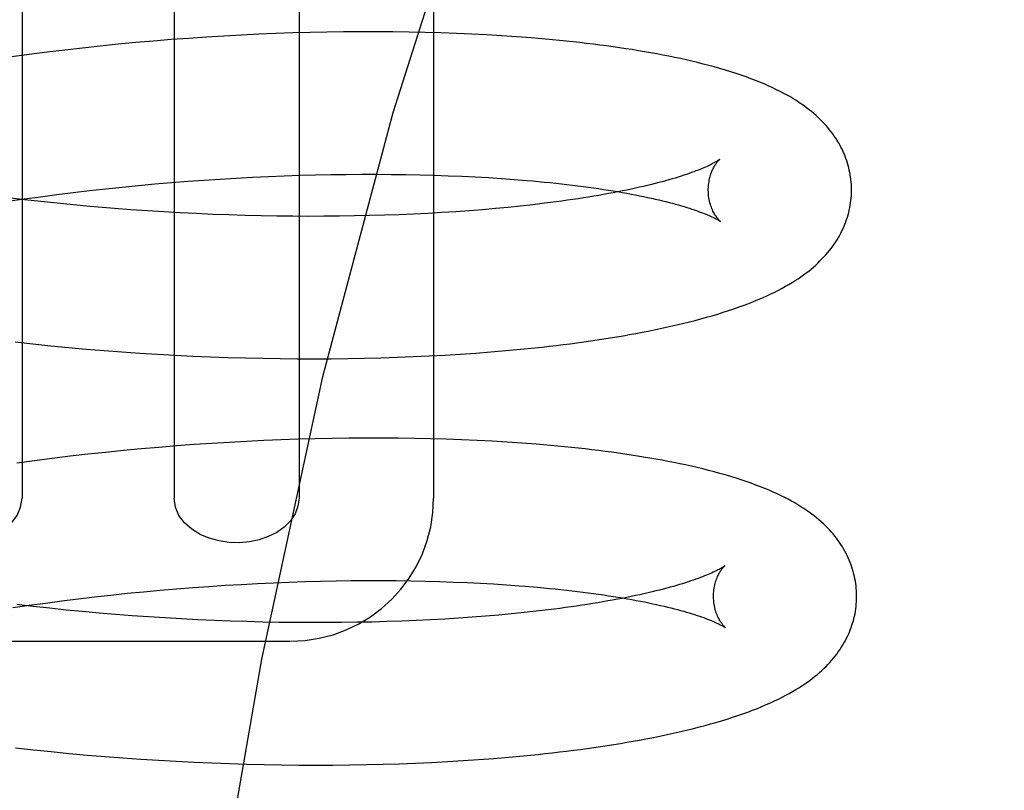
# Model space of a CAD drawing. Header units: inches. Extents: x 0 to 204, y 0 to 132.
# Tile 86 of 113: x 113.632 to 113.77, y 48.8 to 48.908. Entities that reach past the tile are written whole.
import ezdxf

# ---------------------------------------------------------------- set-up
doc = ezdxf.new("R2010")
doc.units = ezdxf.units.IN
doc.header["$LTSCALE"] = 11.243375
doc.header["$MEASUREMENT"] = 0
doc.linetypes.add('HIDDEN', pattern=[0.2, 0.1, -0.1])
doc.layers.add('DEFAULT_2', color=8, linetype='HIDDEN')

msp = doc.modelspace()

# ---------------------------------------------------------------- linework, layer by layer
at = {"layer": 'DEFAULT_2', "color": 8, "linetype": 'HIDDEN'}
for p, q in [((113.63257, 48.94584), (113.63257, 48.84084)), ((113.6538, 48.94584), (113.6538, 48.84084)), ((113.67127, 48.94584), (113.67127, 48.84084)), ((113.69006, 48.94584), (113.69006, 48.84084)), ((113.65587, 48.90509), (113.65341, 48.90491)), ((113.65832, 48.90526), (113.65587, 48.90509)), ((113.66076, 48.90541), (113.65832, 48.90526)), ((113.6632, 48.90554), (113.66076, 48.90541)), ((113.66562, 48.90566), (113.6632, 48.90554)), ((113.66802, 48.90576), (113.66562, 48.90566)), ((113.67041, 48.90584), (113.66802, 48.90576)), ((113.67279, 48.9059), (113.67041, 48.90584)), ((113.67515, 48.90595), (113.67279, 48.9059)), ((113.67749, 48.90599), (113.67515, 48.90595)), ((113.6798, 48.90601), (113.67749, 48.90599)), ((113.6821, 48.90601), (113.6798, 48.90601)), ((113.68438, 48.90599), (113.6821, 48.90601)), ((113.68663, 48.90596), (113.68438, 48.90599)), ((113.68886, 48.90591), (113.68663, 48.90596)), ((113.69106, 48.90585), (113.68886, 48.90591)), ((113.69323, 48.90577), (113.69106, 48.90585)), ((113.69538, 48.90568), (113.69323, 48.90577)), ((113.69749, 48.90557), (113.69538, 48.90568)), ((113.69958, 48.90545), (113.69749, 48.90557)), ((113.70164, 48.90531), (113.69958, 48.90545)), ((113.64102, 48.90374), (113.63854, 48.90346)), ((113.6435, 48.90401), (113.64102, 48.90374)), ((113.64598, 48.90426), (113.6435, 48.90401)), ((113.64846, 48.90449), (113.64598, 48.90426)), ((113.65094, 48.90471), (113.64846, 48.90449)), ((113.65341, 48.90491), (113.65094, 48.90471)), ((113.63358, 48.90284), (113.6311, 48.9025)), ((113.63606, 48.90316), (113.63358, 48.90284)), ((113.63854, 48.90346), (113.63606, 48.90316)), ((113.66474, 48.88568), (113.66697, 48.88579)), ((113.66697, 48.88579), (113.66919, 48.88588)), ((113.66919, 48.88588), (113.67138, 48.88595)), ((113.67138, 48.88595), (113.67356, 48.88601)), ((113.67356, 48.88601), (113.67572, 48.88605)), ((113.67572, 48.88605), (113.67786, 48.88608)), ((113.67786, 48.88608), (113.67998, 48.8861)), ((113.67998, 48.8861), (113.68207, 48.8861)), ((113.68207, 48.8861), (113.68413, 48.88608)), ((113.68413, 48.88608), (113.68617, 48.88606)), ((113.68617, 48.88606), (113.68817, 48.88602)), ((113.68817, 48.88602), (113.69015, 48.88596)), ((113.69015, 48.88596), (113.6921, 48.88589)), ((113.6921, 48.88589), (113.69401, 48.88581)), ((113.69401, 48.88581), (113.69588, 48.88572)), ((113.69588, 48.88572), (113.69772, 48.88562)), ((113.64656, 48.88431), (113.64885, 48.88454)), ((113.64885, 48.88454), (113.65114, 48.88475)), ((113.65114, 48.88475), (113.65343, 48.88494)), ((113.65343, 48.88494), (113.65571, 48.88512)), ((113.65571, 48.88512), (113.65798, 48.88528)), ((113.65798, 48.88528), (113.66025, 48.88543)), ((113.66025, 48.88543), (113.6625, 48.88557)), ((113.6625, 48.88557), (113.66474, 48.88568)), ((113.69772, 48.88562), (113.69952, 48.8855)), ((113.69952, 48.8855), (113.70129, 48.88537)), ((113.63286, 48.88264), (113.63513, 48.88296)), ((113.63513, 48.88296), (113.63741, 48.88326)), ((113.63741, 48.88326), (113.63969, 48.88354)), ((113.63969, 48.88354), (113.64198, 48.88381)), ((113.64198, 48.88381), (113.64427, 48.88407)), ((113.64427, 48.88407), (113.64656, 48.88431)), ((113.6306, 48.88231), (113.63286, 48.88264)), ((113.6329, 48.88254), (113.63063, 48.88281)), ((113.63518, 48.88228), (113.6329, 48.88254)), ((113.63746, 48.88204), (113.63518, 48.88228)), ((113.63975, 48.88181), (113.63746, 48.88204)), ((113.64204, 48.8816), (113.63975, 48.88181)), ((113.70221, 48.88164), (113.70047, 48.88147)), ((113.7039, 48.88183), (113.70221, 48.88164)), ((113.70556, 48.88203), (113.7039, 48.88183)), ((113.64778, 48.88114), (113.64549, 48.88131)), ((113.65008, 48.88098), (113.64778, 48.88114)), ((113.65237, 48.88083), (113.65008, 48.88098)), ((113.65465, 48.8807), (113.65237, 48.88083)), ((113.65693, 48.88059), (113.65465, 48.8807)), ((113.6592, 48.88049), (113.65693, 48.88059)), ((113.66147, 48.88041), (113.6592, 48.88049)), ((113.66372, 48.88034), (113.66147, 48.88041)), ((113.66595, 48.88029), (113.66372, 48.88034)), ((113.66818, 48.88025), (113.66595, 48.88029)), ((113.67038, 48.88022), (113.66818, 48.88025)), ((113.67257, 48.88021), (113.67038, 48.88022)), ((113.67474, 48.88022), (113.67257, 48.88021)), ((113.67689, 48.88023), (113.67474, 48.88022)), ((113.67902, 48.88027), (113.67689, 48.88023)), ((113.68112, 48.88031), (113.67902, 48.88027)), ((113.68319, 48.88037), (113.68112, 48.88031)), ((113.68524, 48.88044), (113.68319, 48.88037)), ((113.68726, 48.88053), (113.68524, 48.88044)), ((113.68925, 48.88063), (113.68726, 48.88053)), ((113.69121, 48.88074), (113.68925, 48.88063)), ((113.69314, 48.88086), (113.69121, 48.88074)), ((113.69503, 48.88099), (113.69314, 48.88086)), ((113.69688, 48.88114), (113.69503, 48.88099)), ((113.6987, 48.8813), (113.69688, 48.88114)), ((113.70047, 48.88147), (113.6987, 48.8813)), ((113.63161, 48.86265), (113.63409, 48.86237)), ((113.63409, 48.86237), (113.63658, 48.86212)), ((113.63658, 48.86212), (113.63906, 48.86188)), ((113.63906, 48.86188), (113.64155, 48.86166)), ((113.64155, 48.86166), (113.64404, 48.86145)), ((113.64404, 48.86145), (113.64653, 48.86127)), ((113.64653, 48.86127), (113.64901, 48.86109)), ((113.64901, 48.86109), (113.65149, 48.86094)), ((113.69163, 48.86082), (113.6938, 48.86095)), ((113.6938, 48.86095), (113.69594, 48.8611)), ((113.69594, 48.8611), (113.69806, 48.86126)), ((113.69806, 48.86126), (113.70014, 48.86144)), ((113.70014, 48.86144), (113.70219, 48.86163)), ((113.70219, 48.86163), (113.70421, 48.86183)), ((113.65149, 48.86094), (113.65396, 48.8608)), ((113.65396, 48.8608), (113.65643, 48.86068)), ((113.65643, 48.86068), (113.65889, 48.86058)), ((113.65889, 48.86058), (113.66133, 48.86049)), ((113.66133, 48.86049), (113.66377, 48.86042)), ((113.66377, 48.86042), (113.66619, 48.86037)), ((113.66619, 48.86037), (113.6686, 48.86033)), ((113.6686, 48.86033), (113.67099, 48.86031)), ((113.67099, 48.86031), (113.67337, 48.8603)), ((113.67337, 48.8603), (113.67573, 48.86031)), ((113.67573, 48.86031), (113.67807, 48.86034)), ((113.67807, 48.86034), (113.68038, 48.86038)), ((113.68038, 48.86038), (113.68268, 48.86044)), ((113.68268, 48.86044), (113.68496, 48.86051)), ((113.68496, 48.86051), (113.68721, 48.8606)), ((113.68721, 48.8606), (113.68943, 48.8607)), ((113.68943, 48.8607), (113.69163, 48.86082)), ((113.6615, 48.84862), (113.65906, 48.84847)), ((113.66394, 48.84875), (113.6615, 48.84862)), ((113.66636, 48.84887), (113.66394, 48.84875)), ((113.66876, 48.84897), (113.66636, 48.84887)), ((113.67115, 48.84905), (113.66876, 48.84897)), ((113.67353, 48.84911), (113.67115, 48.84905)), ((113.67589, 48.84916), (113.67353, 48.84911)), ((113.67823, 48.8492), (113.67589, 48.84916)), ((113.68054, 48.84921), (113.67823, 48.8492)), ((113.68284, 48.84922), (113.68054, 48.84921)), ((113.68512, 48.8492), (113.68284, 48.84922)), ((113.68737, 48.84917), (113.68512, 48.8492)), ((113.68959, 48.84912), (113.68737, 48.84917)), ((113.6918, 48.84906), (113.68959, 48.84912)), ((113.69397, 48.84898), (113.6918, 48.84906)), ((113.69612, 48.84889), (113.69397, 48.84898)), ((113.69823, 48.84878), (113.69612, 48.84889)), ((113.70032, 48.84866), (113.69823, 48.84878)), ((113.70238, 48.84852), (113.70032, 48.84866)), ((113.64424, 48.84722), (113.64176, 48.84695)), ((113.64673, 48.84747), (113.64424, 48.84722)), ((113.6492, 48.84771), (113.64673, 48.84747)), ((113.65168, 48.84792), (113.6492, 48.84771)), ((113.65415, 48.84812), (113.65168, 48.84792)), ((113.65661, 48.8483), (113.65415, 48.84812)), ((113.65906, 48.84847), (113.65661, 48.8483)), ((113.63432, 48.84605), (113.63184, 48.84571)), ((113.6368, 48.84637), (113.63432, 48.84605)), ((113.63928, 48.84667), (113.6368, 48.84637)), ((113.64176, 48.84695), (113.63928, 48.84667)), ((113.64955, 48.82774), (113.65184, 48.82795)), ((113.65184, 48.82795), (113.65413, 48.82815)), ((113.65413, 48.82815), (113.65641, 48.82833)), ((113.65641, 48.82833), (113.65868, 48.82849)), ((113.65868, 48.82849), (113.66095, 48.82864)), ((113.66095, 48.82864), (113.6632, 48.82877)), ((113.6632, 48.82877), (113.66545, 48.82889)), ((113.66545, 48.82889), (113.66767, 48.829)), ((113.66767, 48.829), (113.66989, 48.82908)), ((113.66989, 48.82908), (113.67209, 48.82916)), ((113.67209, 48.82916), (113.67427, 48.82922)), ((113.67427, 48.82922), (113.67643, 48.82926)), ((113.67643, 48.82926), (113.67856, 48.82929)), ((113.67856, 48.82929), (113.68068, 48.82931)), ((113.68068, 48.82931), (113.68277, 48.82931)), ((113.68277, 48.82931), (113.68484, 48.82929)), ((113.68484, 48.82929), (113.68687, 48.82927)), ((113.68687, 48.82927), (113.68888, 48.82922)), ((113.68888, 48.82922), (113.69086, 48.82917)), ((113.69086, 48.82917), (113.6928, 48.8291)), ((113.6928, 48.8291), (113.69472, 48.82902)), ((113.69472, 48.82902), (113.69659, 48.82893)), ((113.69659, 48.82893), (113.69843, 48.82883)), ((113.69843, 48.82883), (113.70023, 48.82871)), ((113.70286, 48.82851), (113.70456, 48.82837)), ((113.63811, 48.82646), (113.64039, 48.82675)), ((113.64039, 48.82675), (113.64268, 48.82702)), ((113.64268, 48.82702), (113.64497, 48.82728)), ((113.64497, 48.82728), (113.64726, 48.82752)), ((113.64726, 48.82752), (113.64955, 48.82774)), ((113.6313, 48.82552), (113.63356, 48.82585)), ((113.63414, 48.82569), (113.63186, 48.82596)), ((113.63356, 48.82585), (113.63583, 48.82616)), ((113.63643, 48.82543), (113.63414, 48.82569)), ((113.63583, 48.82616), (113.63811, 48.82646)), ((113.63872, 48.82519), (113.63643, 48.82543)), ((113.64102, 48.82497), (113.63872, 48.82519)), ((113.70607, 48.82521), (113.7044, 48.82502)), ((113.64332, 48.82476), (113.64102, 48.82497)), ((113.64563, 48.82457), (113.64332, 48.82476)), ((113.64794, 48.82439), (113.64563, 48.82457)), ((113.65024, 48.82422), (113.64794, 48.82439)), ((113.65254, 48.82408), (113.65024, 48.82422)), ((113.65484, 48.82394), (113.65254, 48.82408)), ((113.65713, 48.82382), (113.65484, 48.82394)), ((113.65941, 48.82372), (113.65713, 48.82382)), ((113.68964, 48.82382), (113.68764, 48.82372)), ((113.69161, 48.82393), (113.68964, 48.82382)), ((113.69355, 48.82405), (113.69161, 48.82393)), ((113.69546, 48.82418), (113.69355, 48.82405)), ((113.69732, 48.82433), (113.69546, 48.82418)), ((113.69915, 48.82448), (113.69732, 48.82433)), ((113.70094, 48.82465), (113.69915, 48.82448)), ((113.70269, 48.82483), (113.70094, 48.82465)), ((113.7044, 48.82502), (113.70269, 48.82483)), ((113.66169, 48.82363), (113.65941, 48.82372)), ((113.66395, 48.82356), (113.66169, 48.82363)), ((113.6662, 48.8235), (113.66395, 48.82356)), ((113.66843, 48.82346), (113.6662, 48.8235)), ((113.67065, 48.82343), (113.66843, 48.82346)), ((113.67286, 48.82342), (113.67065, 48.82343)), ((113.67504, 48.82342), (113.67286, 48.82342)), ((113.6772, 48.82344), (113.67504, 48.82342)), ((113.67934, 48.82347), (113.6772, 48.82344)), ((113.68145, 48.82351), (113.67934, 48.82347)), ((113.68354, 48.82357), (113.68145, 48.82351)), ((113.68561, 48.82364), (113.68354, 48.82357)), ((113.68764, 48.82372), (113.68561, 48.82364)), ((113.61641, 48.82084), (113.66996, 48.82084)), ((113.63168, 48.80593), (113.63417, 48.80565)), ((113.63417, 48.80565), (113.63666, 48.80539)), ((113.63666, 48.80539), (113.63916, 48.80515)), ((113.63916, 48.80515), (113.64166, 48.80492)), ((113.64166, 48.80492), (113.64416, 48.80471)), ((113.64416, 48.80471), (113.64666, 48.80452)), ((113.69846, 48.80444), (113.70055, 48.80462)), ((113.70055, 48.80462), (113.70262, 48.80481)), ((113.70262, 48.80481), (113.70465, 48.80501)), ((113.64666, 48.80452), (113.64915, 48.80434)), ((113.64915, 48.80434), (113.65164, 48.80418)), ((113.65164, 48.80418), (113.65412, 48.80404)), ((113.65412, 48.80404), (113.6566, 48.80392)), ((113.6566, 48.80392), (113.65907, 48.80381)), ((113.65907, 48.80381), (113.66153, 48.80372)), ((113.66153, 48.80372), (113.66397, 48.80364)), ((113.66397, 48.80364), (113.66641, 48.80359)), ((113.66641, 48.80359), (113.66883, 48.80355)), ((113.66883, 48.80355), (113.67124, 48.80352)), ((113.67124, 48.80352), (113.67362, 48.80351)), ((113.67362, 48.80351), (113.676, 48.80352)), ((113.676, 48.80352), (113.67835, 48.80354)), ((113.67835, 48.80354), (113.68068, 48.80358)), ((113.68068, 48.80358), (113.68299, 48.80363)), ((113.68299, 48.80363), (113.68528, 48.8037)), ((113.68528, 48.8037), (113.68754, 48.80379)), ((113.68754, 48.80379), (113.68978, 48.80389)), ((113.68978, 48.80389), (113.69199, 48.80401)), ((113.69199, 48.80401), (113.69417, 48.80414)), ((113.69417, 48.80414), (113.69633, 48.80428)), ((113.69633, 48.80428), (113.69846, 48.80444))]:
    msp.add_line(p, q, dxfattribs=at)
for points in [[(113.83901, 49.10209), (113.82335, 49.10016), (113.80784, 49.09451), (113.79274, 49.08552), (113.77784, 49.07325), (113.763, 49.05758), (113.74842, 49.03856), (113.73415, 49.01607), (113.72044, 48.99029), (113.70744, 48.9613), (113.69536, 48.92935), (113.68434, 48.89468), (113.67451, 48.85757), (113.66601, 48.81833), (113.65892, 48.77729), (113.65333, 48.73478), (113.64929, 48.69117), (113.64685, 48.64683), (113.64604, 48.60209)], [(113.74842, 48.88406), (113.74841, 48.88434), (113.7484, 48.88468), (113.74837, 48.88501), (113.74834, 48.88535), (113.7483, 48.88568), (113.74824, 48.88602), (113.74818, 48.88635), (113.74811, 48.88668), (113.74804, 48.88701), (113.74795, 48.88734), (113.74785, 48.88766), (113.74775, 48.88799), (113.74764, 48.88831), (113.74752, 48.88863), (113.74739, 48.88895), (113.74725, 48.88926), (113.7471, 48.88958), (113.74694, 48.88989), (113.74678, 48.8902), (113.7466, 48.89051), (113.74642, 48.89082), (113.74623, 48.89113), (113.74602, 48.89143), (113.74581, 48.89173), (113.74559, 48.89203), (113.74536, 48.89232), (113.74512, 48.89261), (113.74487, 48.8929), (113.74461, 48.89319), (113.74434, 48.89347), (113.74406, 48.89376), (113.74377, 48.89403), (113.74347, 48.89431), (113.74315, 48.89458), (113.74283, 48.89485), (113.7425, 48.89512), (113.74215, 48.89538), (113.74179, 48.89565), (113.74142, 48.89591), (113.74104, 48.89617), (113.74064, 48.89643), (113.74022, 48.89668), (113.73979, 48.89694), (113.73933, 48.8972), (113.73886, 48.89745), (113.73837, 48.89771), (113.73786, 48.89796), (113.73733, 48.89821), (113.73678, 48.89846), (113.73621, 48.89871), (113.73562, 48.89896), (113.735, 48.8992), (113.73437, 48.89945), (113.7337, 48.89969), (113.73301, 48.89993), (113.7323, 48.90017), (113.73156, 48.90041), (113.7308, 48.90064), (113.73003, 48.90087), (113.72925, 48.90109), (113.72848, 48.9013), (113.72769, 48.9015), (113.72691, 48.9017), (113.72612, 48.90189), (113.72533, 48.90207), (113.72453, 48.90225), (113.72371, 48.90242), (113.72289, 48.90259), (113.72206, 48.90275), (113.72122, 48.90291), (113.72037, 48.90307), (113.71952, 48.90322), (113.71865, 48.90336), (113.71778, 48.90351), (113.7169, 48.90364), (113.71601, 48.90378), (113.71511, 48.90391), (113.71421, 48.90403), (113.71329, 48.90415), (113.71237, 48.90427), (113.71143, 48.90438), (113.71049, 48.90449), (113.70954, 48.9046), (113.70858, 48.9047), (113.70762, 48.9048), (113.70664, 48.90489), (113.70566, 48.90498), (113.70466, 48.90507), (113.70366, 48.90515), (113.70164, 48.90531)], [(113.73001, 48.88817), (113.73, 48.88817), (113.72999, 48.88815), (113.72996, 48.88813), (113.72992, 48.88811), (113.72988, 48.88808), (113.72982, 48.88804), (113.72976, 48.888), (113.72968, 48.88795), (113.72959, 48.88789), (113.72949, 48.88783), (113.72938, 48.88777), (113.72926, 48.8877), (113.72912, 48.88763), (113.72897, 48.88755), (113.72881, 48.88746), (113.72863, 48.88738), (113.72844, 48.88729), (113.72824, 48.88719), (113.72802, 48.88709), (113.72778, 48.88699), (113.72754, 48.88689), (113.72727, 48.88678), (113.72699, 48.88667), (113.7267, 48.88655), (113.72639, 48.88644), (113.72607, 48.88632), (113.72573, 48.8862), (113.72537, 48.88607), (113.725, 48.88595), (113.72462, 48.88583), (113.72422, 48.8857), (113.7238, 48.88557), (113.72337, 48.88544), (113.72292, 48.88531), (113.72246, 48.88518), (113.72198, 48.88505), (113.72149, 48.88492), (113.72099, 48.88479), (113.72047, 48.88466), (113.71993, 48.88453), (113.71938, 48.8844), (113.71882, 48.88427), (113.71824, 48.88414), (113.71765, 48.88401), (113.71704, 48.88389), (113.71642, 48.88376), (113.71578, 48.88363), (113.71514, 48.88351), (113.71447, 48.88339), (113.7138, 48.88326), (113.71311, 48.88314), (113.71241, 48.88302), (113.7117, 48.88291), (113.71097, 48.88279), (113.71023, 48.88267), (113.70948, 48.88256), (113.70872, 48.88245), (113.70795, 48.88234), (113.70716, 48.88224), (113.70636, 48.88213), (113.70556, 48.88203)], [(113.72842, 48.8838), (113.72842, 48.88405), (113.72843, 48.88431), (113.72845, 48.88456), (113.72848, 48.88481), (113.72852, 48.88506), (113.72856, 48.88529), (113.72861, 48.88552), (113.72867, 48.88574), (113.72873, 48.88594), (113.72879, 48.88614), (113.72886, 48.88633), (113.72893, 48.88651), (113.729, 48.88667), (113.72908, 48.88683), (113.72915, 48.88698), (113.72922, 48.88711), (113.72929, 48.88724), (113.72936, 48.88736), (113.72943, 48.88747), (113.7295, 48.88757), (113.72956, 48.88766), (113.72963, 48.88774), (113.72968, 48.88782), (113.72974, 48.88788), (113.72979, 48.88795), (113.72984, 48.888), (113.72988, 48.88804), (113.72992, 48.88808), (113.72995, 48.88812), (113.72998, 48.88814), (113.73, 48.88816), (113.73001, 48.88817), (113.73001, 48.88818)], [(113.70129, 48.88537), (113.70301, 48.88523), (113.70385, 48.88516)], [(113.70385, 48.88516), (113.70551, 48.885), (113.70632, 48.88492), (113.70712, 48.88484), (113.70791, 48.88475), (113.70868, 48.88466), (113.70945, 48.88457), (113.7102, 48.88447), (113.71094, 48.88438), (113.71167, 48.88428), (113.71239, 48.88418), (113.71309, 48.88408), (113.71378, 48.88398), (113.71446, 48.88387), (113.71513, 48.88377), (113.71578, 48.88366), (113.71641, 48.88355), (113.71704, 48.88344), (113.71765, 48.88332), (113.71824, 48.88321), (113.71883, 48.8831), (113.71939, 48.88298), (113.71995, 48.88286), (113.72049, 48.88275), (113.72101, 48.88263), (113.72152, 48.88251), (113.72201, 48.88239), (113.72249, 48.88228), (113.72296, 48.88216), (113.72341, 48.88204), (113.72384, 48.88192), (113.72426, 48.88181), (113.72467, 48.88169), (113.72505, 48.88157), (113.72543, 48.88146), (113.72579, 48.88135), (113.72613, 48.88123), (113.72646, 48.88112), (113.72677, 48.88102), (113.72707, 48.88091), (113.72735, 48.8808), (113.72761, 48.8807), (113.72786, 48.8806), (113.7281, 48.88051), (113.72832, 48.88042), (113.72853, 48.88033), (113.72872, 48.88024), (113.7289, 48.88016), (113.72907, 48.88008), (113.72922, 48.88), (113.72936, 48.87993), (113.72948, 48.87987), (113.7296, 48.87981), (113.7297, 48.87975), (113.72979, 48.8797), (113.72986, 48.87965), (113.72993, 48.87961), (113.72999, 48.87957), (113.73003, 48.87954), (113.73007, 48.87952), (113.7301, 48.8795), (113.7301, 48.87949)], [(113.70421, 48.86183), (113.70521, 48.86194), (113.7062, 48.86205), (113.70718, 48.86217), (113.70816, 48.86229), (113.70912, 48.86241), (113.71008, 48.86254), (113.71102, 48.86267), (113.71196, 48.8628), (113.71289, 48.86294), (113.71381, 48.86308), (113.71473, 48.86323), (113.71563, 48.86337), (113.71653, 48.86353), (113.71741, 48.86368), (113.71829, 48.86384), (113.71916, 48.864), (113.72002, 48.86417), (113.72087, 48.86434), (113.72171, 48.86452), (113.72255, 48.8647), (113.72337, 48.86489), (113.72419, 48.86508), (113.725, 48.86527), (113.72579, 48.86547), (113.72659, 48.86567), (113.72738, 48.86588), (113.72816, 48.8661), (113.72895, 48.86632), (113.72973, 48.86656), (113.7305, 48.8668), (113.73125, 48.86704), (113.73199, 48.86729), (113.73271, 48.86754), (113.73341, 48.8678), (113.73409, 48.86805), (113.73475, 48.86831), (113.73538, 48.86857), (113.73599, 48.86883), (113.73658, 48.8691), (113.73714, 48.86936), (113.73769, 48.86963), (113.73821, 48.86989), (113.73872, 48.87016), (113.7392, 48.87043), (113.73967, 48.87069), (113.74011, 48.87096), (113.74054, 48.87123), (113.74095, 48.8715), (113.74134, 48.87176), (113.74172, 48.87203), (113.74209, 48.8723), (113.74244, 48.87257), (113.74278, 48.87285), (113.7431, 48.87312), (113.74342, 48.8734), (113.74372, 48.87368), (113.74402, 48.87397), (113.7443, 48.87425), (113.74457, 48.87454), (113.74484, 48.87483), (113.74509, 48.87512), (113.74533, 48.87542), (113.74556, 48.87572), (113.74579, 48.87602), (113.746, 48.87632), (113.74621, 48.87663), (113.7464, 48.87693), (113.74659, 48.87724), (113.74677, 48.87756), (113.74693, 48.87787), (113.74709, 48.87819), (113.74724, 48.8785), (113.74738, 48.87882), (113.74751, 48.87914), (113.74763, 48.87946), (113.74774, 48.87978), (113.74785, 48.88011), (113.74794, 48.88044), (113.74803, 48.88076), (113.74811, 48.88109), (113.74818, 48.88143), (113.74824, 48.88176), (113.74829, 48.88209), (113.74834, 48.88243), (113.74837, 48.88276), (113.7484, 48.8831), (113.74841, 48.88343), (113.74842, 48.88377), (113.74842, 48.88406)], [(113.7301, 48.87949), (113.73011, 48.87948), (113.73012, 48.87948), (113.73012, 48.87948), (113.73011, 48.87949), (113.73009, 48.87951), (113.73006, 48.87953), (113.73003, 48.87957), (113.72999, 48.8796), (113.72994, 48.87965), (113.7299, 48.8797), (113.72984, 48.87976), (113.72979, 48.87983), (113.72973, 48.8799), (113.72966, 48.87998), (113.72959, 48.88007), (113.72952, 48.88017), (113.72945, 48.88028), (113.72938, 48.88039), (113.7293, 48.88052), (113.72923, 48.88065), (113.72915, 48.8808), (113.72907, 48.88095), (113.729, 48.88112), (113.72892, 48.88129), (113.72885, 48.88148), (113.72878, 48.88168), (113.72872, 48.88188), (113.72865, 48.8821), (113.7286, 48.88232), (113.72855, 48.88256), (113.72851, 48.8828), (113.72847, 48.88305), (113.72845, 48.88331), (113.72843, 48.88357), (113.72842, 48.8838)], [(113.64549, 48.88131), (113.64319, 48.8815), (113.64204, 48.8816)], [(113.74914, 48.82727), (113.74913, 48.82755), (113.74912, 48.82789), (113.74909, 48.82822), (113.74906, 48.82856), (113.74902, 48.82889), (113.74896, 48.82923), (113.7489, 48.82956), (113.74883, 48.82989), (113.74876, 48.83022), (113.74867, 48.83055), (113.74857, 48.83087), (113.74847, 48.8312), (113.74836, 48.83152), (113.74824, 48.83184), (113.74811, 48.83216), (113.74797, 48.83247), (113.74782, 48.83279), (113.74766, 48.8331), (113.7475, 48.83341), (113.74732, 48.83372), (113.74714, 48.83403), (113.74695, 48.83433), (113.74674, 48.83464), (113.74653, 48.83494), (113.74631, 48.83524), (113.74608, 48.83553), (113.74584, 48.83582), (113.74559, 48.83611), (113.74533, 48.8364), (113.74506, 48.83668), (113.74478, 48.83696), (113.74449, 48.83724), (113.74419, 48.83752), (113.74387, 48.83779), (113.74355, 48.83806), (113.74322, 48.83833), (113.74287, 48.83859), (113.74251, 48.83886), (113.74214, 48.83912), (113.74176, 48.83938), (113.74136, 48.83963), (113.74094, 48.83989), (113.74051, 48.84015), (113.74005, 48.8404), (113.73958, 48.84066), (113.73909, 48.84091), (113.73858, 48.84117), (113.73805, 48.84142), (113.7375, 48.84167), (113.73693, 48.84192), (113.73633, 48.84217), (113.73572, 48.84242), (113.73508, 48.84266), (113.73442, 48.8429), (113.73373, 48.84314), (113.73303, 48.84338), (113.7323, 48.84361), (113.73155, 48.84384), (113.73079, 48.84407), (113.73002, 48.84429), (113.72923, 48.8445), (113.72844, 48.84471), (113.72765, 48.8449), (113.72685, 48.8451), (113.72605, 48.84528), (113.72524, 48.84546), (113.72443, 48.84563), (113.72361, 48.8458), (113.72279, 48.84596), (113.72196, 48.84612), (113.72111, 48.84627), (113.72026, 48.84642), (113.71939, 48.84657), (113.71852, 48.84671), (113.71764, 48.84685), (113.71675, 48.84698), (113.71585, 48.84711), (113.71494, 48.84724), (113.71403, 48.84736), (113.7131, 48.84748), (113.71217, 48.84759), (113.71123, 48.8477), (113.71028, 48.84781), (113.70932, 48.84791), (113.70835, 48.84801), (113.70738, 48.8481), (113.70639, 48.84819), (113.7054, 48.84828), (113.7044, 48.84836), (113.70238, 48.84852)], [(113.6151, 48.84084), (113.61526, 48.8397), (113.61565, 48.83864), (113.61632, 48.83765), (113.61719, 48.83677), (113.61823, 48.83603), (113.61941, 48.83545), (113.62068, 48.83501), (113.62204, 48.83472), (113.62344, 48.8346), (113.62487, 48.83464), (113.62629, 48.83484), (113.62765, 48.83521), (113.62894, 48.83576), (113.6301, 48.83647), (113.63111, 48.83737), (113.63189, 48.8384), (113.63236, 48.83956), (113.63257, 48.84084)], [(113.67127, 48.84084), (113.67111, 48.8397), (113.67072, 48.83864), (113.67005, 48.83765), (113.66918, 48.83677), (113.66814, 48.83603), (113.66696, 48.83545), (113.66569, 48.83501), (113.66433, 48.83472), (113.66292, 48.8346), (113.6615, 48.83464), (113.66008, 48.83484), (113.65872, 48.83521), (113.65743, 48.83576), (113.65627, 48.83647), (113.65526, 48.83737), (113.65448, 48.8384), (113.65401, 48.83956), (113.6538, 48.84084)], [(113.73074, 48.83138), (113.73073, 48.83138), (113.73072, 48.83137), (113.73069, 48.83135), (113.73066, 48.83133), (113.73062, 48.8313), (113.73057, 48.83127), (113.73051, 48.83123), (113.73044, 48.83118), (113.73036, 48.83113), (113.73026, 48.83107), (113.73016, 48.83101), (113.73004, 48.83095), (113.72992, 48.83087), (113.72977, 48.8308), (113.72962, 48.83072), (113.72945, 48.83064), (113.72927, 48.83055), (113.72908, 48.83046), (113.72887, 48.83036), (113.72865, 48.83026), (113.72841, 48.83016), (113.72816, 48.83005), (113.72789, 48.82995), (113.72761, 48.82984), (113.72732, 48.82972), (113.72701, 48.82961), (113.72668, 48.82949), (113.72634, 48.82937), (113.72598, 48.82925), (113.72561, 48.82912), (113.72523, 48.829), (113.72483, 48.82887), (113.72441, 48.82875), (113.72398, 48.82862), (113.72354, 48.82849), (113.72309, 48.82837)], [(113.72914, 48.82701), (113.72914, 48.82725), (113.72915, 48.82751), (113.72917, 48.82776), (113.7292, 48.82801), (113.72924, 48.82825), (113.72928, 48.82849), (113.72933, 48.82871), (113.72938, 48.82893), (113.72944, 48.82913), (113.72951, 48.82933), (113.72957, 48.82952), (113.72964, 48.82969), (113.72971, 48.82986), (113.72978, 48.83001), (113.72986, 48.83016), (113.72993, 48.8303), (113.73, 48.83042), (113.73007, 48.83054), (113.73014, 48.83065), (113.7302, 48.83075), (113.73027, 48.83084), (113.73033, 48.83093), (113.73039, 48.83101), (113.73045, 48.83108), (113.7305, 48.83114), (113.73055, 48.83119), (113.73059, 48.83124), (113.73063, 48.83128), (113.73066, 48.83131), (113.73069, 48.83134), (113.73071, 48.83136), (113.73073, 48.83138), (113.73073, 48.83138)], [(113.70023, 48.82871), (113.702, 48.82858), (113.70286, 48.82851)], [(113.70456, 48.82837), (113.70622, 48.82821), (113.70703, 48.82813), (113.70783, 48.82804), (113.70862, 48.82796), (113.7094, 48.82787), (113.71016, 48.82778), (113.71092, 48.82768), (113.71166, 48.82759), (113.71239, 48.82749), (113.7131, 48.82739), (113.71381, 48.82729), (113.7145, 48.82719), (113.71517, 48.82708), (113.71584, 48.82698), (113.71649, 48.82687), (113.71713, 48.82676), (113.71775, 48.82665), (113.71836, 48.82653), (113.71896, 48.82642), (113.71954, 48.82631), (113.72011, 48.82619), (113.72066, 48.82607), (113.7212, 48.82596), (113.72173, 48.82584), (113.72224, 48.82572), (113.72273, 48.8256), (113.72321, 48.82549), (113.72368, 48.82537), (113.72413, 48.82525), (113.72456, 48.82513), (113.72498, 48.82502), (113.72538, 48.8249), (113.72577, 48.82478), (113.72615, 48.82467), (113.7265, 48.82456), (113.72685, 48.82444), (113.72717, 48.82433), (113.72749, 48.82422), (113.72778, 48.82412), (113.72806, 48.82401), (113.72833, 48.82391), (113.72858, 48.82381), (113.72882, 48.82372), (113.72904, 48.82363), (113.72925, 48.82354), (113.72944, 48.82345), (113.72962, 48.82337), (113.72978, 48.82329), (113.72994, 48.82321), (113.73008, 48.82314), (113.7302, 48.82308), (113.73031, 48.82301), (113.73042, 48.82296), (113.73051, 48.82291), (113.73058, 48.82286), (113.73065, 48.82282), (113.73071, 48.82278), (113.73075, 48.82275), (113.73079, 48.82273), (113.73082, 48.82271), (113.73082, 48.8227)], [(113.72309, 48.82837), (113.72263, 48.82824), (113.72213, 48.82811), (113.72162, 48.82798), (113.7211, 48.82785), (113.72056, 48.82772), (113.72, 48.82759), (113.71943, 48.82746), (113.71885, 48.82733), (113.71825, 48.8272), (113.71764, 48.82707), (113.71702, 48.82694), (113.71638, 48.82682), (113.71572, 48.82669), (113.71506, 48.82657), (113.71438, 48.82645), (113.71368, 48.82633), (113.71298, 48.82621), (113.71226, 48.82609), (113.71153, 48.82597), (113.71078, 48.82586), (113.71003, 48.82574), (113.70926, 48.82563), (113.70848, 48.82553), (113.70768, 48.82542), (113.70688, 48.82531), (113.70607, 48.82521)], [(113.73082, 48.8227), (113.73083, 48.82269), (113.73084, 48.82269), (113.73084, 48.82269), (113.73083, 48.8227), (113.73081, 48.82272), (113.73078, 48.82274), (113.73075, 48.82277), (113.73071, 48.82281), (113.73066, 48.82286), (113.73062, 48.82291), (113.73056, 48.82297), (113.73051, 48.82304), (113.73045, 48.82311), (113.73038, 48.82319), (113.73031, 48.82328), (113.73025, 48.82338), (113.73017, 48.82349), (113.7301, 48.8236), (113.73002, 48.82373), (113.72995, 48.82386), (113.72987, 48.82401), (113.72979, 48.82416), (113.72972, 48.82433), (113.72964, 48.8245), (113.72957, 48.82469), (113.7295, 48.82488), (113.72944, 48.82509), (113.72937, 48.82531), (113.72932, 48.82553), (113.72927, 48.82577), (113.72923, 48.82601), (113.72919, 48.82626), (113.72917, 48.82651), (113.72915, 48.82678), (113.72914, 48.82701)], [(113.72949, 48.80948), (113.73026, 48.80971), (113.73104, 48.80995), (113.73179, 48.81019), (113.73253, 48.81043), (113.73324, 48.81068), (113.73394, 48.81093), (113.73461, 48.81118), (113.73527, 48.81144), (113.7359, 48.8117), (113.73651, 48.81196), (113.7371, 48.81222), (113.73767, 48.81248), (113.73822, 48.81274), (113.73874, 48.813), (113.73925, 48.81327), (113.73973, 48.81353), (113.7402, 48.81379), (113.74065, 48.81406), (113.74108, 48.81432), (113.74149, 48.81458), (113.74188, 48.81485), (113.74226, 48.81511), (113.74263, 48.81538), (113.74298, 48.81565), (113.74332, 48.81592), (113.74365, 48.81619), (113.74397, 48.81646), (113.74428, 48.81674), (113.74457, 48.81701), (113.74486, 48.81729), (113.74513, 48.81758), (113.7454, 48.81786), (113.74565, 48.81815), (113.7459, 48.81844), (113.74614, 48.81873), (113.74636, 48.81903), (113.74658, 48.81933), (113.74679, 48.81963), (113.74699, 48.81993), (113.74718, 48.82023), (113.74736, 48.82054), (113.74753, 48.82085), (113.74769, 48.82116), (113.74785, 48.82147), (113.74799, 48.82178), (113.74813, 48.8221), (113.74825, 48.82241), (113.74837, 48.82273), (113.74848, 48.82305), (113.74858, 48.82337), (113.74868, 48.82369), (113.74876, 48.82402), (113.74884, 48.82434), (113.74891, 48.82467), (113.74897, 48.825), (113.74902, 48.82533), (113.74906, 48.82566), (113.74909, 48.82599), (113.74912, 48.82632), (113.74913, 48.82665), (113.74914, 48.82698), (113.74914, 48.82727)], [(113.70465, 48.80501), (113.70565, 48.80512), (113.70665, 48.80523), (113.70764, 48.80535), (113.70862, 48.80547), (113.70959, 48.80559), (113.71055, 48.80571), (113.7115, 48.80584), (113.71245, 48.80598), (113.71338, 48.80611), (113.71431, 48.80625), (113.71523, 48.8064), (113.71614, 48.80655), (113.71704, 48.8067), (113.71793, 48.80685), (113.71881, 48.80701), (113.71968, 48.80718), (113.72055, 48.80734), (113.72141, 48.80752), (113.72225, 48.80769), (113.72309, 48.80787), (113.72392, 48.80806), (113.72475, 48.80825), (113.72556, 48.80844), (113.72637, 48.80864), (113.72717, 48.80884), (113.72796, 48.80905), (113.72874, 48.80927), (113.72949, 48.80948)]]:
    msp.add_lwpolyline(points, dxfattribs=at)
msp.add_arc((113.67006, 48.84084), 0.02, 270, 360, dxfattribs=at)

doc.saveas('drawing.dxf')
